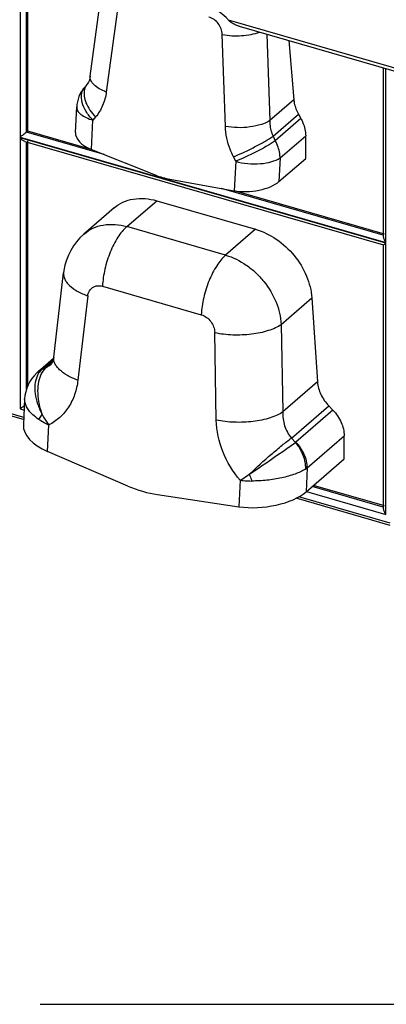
# Model space of a CAD drawing. Header units: millimetres. Extents: x 0 to 210, y 0 to 297.
# Tile 24 of 31: x 112 to 119, y 208 to 228. Entities that reach past the tile are written whole.
import ezdxf

# ---------------------------------------------------------------- set-up
doc = ezdxf.new("R2010")
doc.units = ezdxf.units.MM
doc.header["$LTSCALE"] = 19.36
doc.linetypes.add('PHANTOM', pattern=[0.8, 0.45, -0.05, 0.1, -0.05, 0.1, -0.05])
doc.layers.get('0').update_dxf_attribs({"linetype": 'CONTINUOUS'})
doc.layers.add('DEFAULT_3', color=7, linetype='PHANTOM')

msp = doc.modelspace()

# ---------------------------------------------------------------- linework, layer by layer
at = {"color": 9, "linetype": 'Continuous'}
for p, q in [((111.66686, 231.21967), (111.66686, 225.46195)), ((111.79776, 225.56199), (111.79776, 231.13693)), ((113.67415, 228.18146), (113.43271, 226.38486)), ((120.64334, 226.50032), (115.93735, 227.85882)), ((115.87303, 225.6804), (115.80974, 227.56497)), ((116.72087, 227.57084), (116.7803, 225.80131)), ((119.15663, 223.29984), (119.15663, 226.8677)), ((117.27377, 226.22867), (116.7803, 225.80131)), ((116.84823, 225.47873), (117.36911, 225.92982)), ((113.13084, 225.2056), (113.16004, 225.80897)), ((113.21463, 225.87352), (113.16004, 225.80897)), ((117.41987, 225.8393), (116.89515, 225.38488)), ((113.38788, 225.10296), (111.79776, 225.56199)), ((111.66686, 225.46195), (119.15663, 223.29984)), ((119.15663, 223.28406), (111.66686, 225.44617)), ((111.66686, 225.44617), (111.66686, 219.88631)), ((111.79776, 220.29609), (111.79776, 225.36344)), ((116.84823, 225.47873), (116.89515, 225.38488)), ((116.99263, 225.03572), (117.51735, 225.49013)), ((116.08322, 224.96513), (116.03629, 225.05897)), ((116.08322, 224.96513), (116.05402, 224.36175)), ((116.99263, 225.03572), (116.96901, 224.54754)), ((119.10781, 223.45176), (115.79427, 224.40829)), ((113.85244, 223.62508), (114.46585, 224.15631)), ((115.87757, 223.04048), (113.85244, 223.62508)), ((116.49097, 223.5717), (115.87757, 223.04048)), ((119.15663, 217.7242), (119.15663, 223.28406)), ((113.35434, 222.40317), (115.37947, 221.81857)), ((113.05278, 222.20577), (112.85085, 220.47703)), ((117.01594, 221.62105), (117.64293, 222.16403)), ((117.01594, 221.62105), (117.04728, 219.82504)), ((115.68522, 219.65895), (115.65388, 221.4549)), ((112.12448, 220.70761), (112.34701, 220.90032)), ((112.11355, 220.69786), (112.20233, 220.74018)), ((112.33129, 220.85186), (112.20233, 220.74018)), ((117.75955, 220.44189), (117.04728, 219.82504)), ((111.74169, 219.71326), (109.87342, 220.25258)), ((111.66686, 219.88631), (111.74891, 219.86263)), ((117.22338, 219.29072), (117.98893, 219.95371)), ((118.07517, 219.86409), (117.31801, 219.20837)), ((112.22815, 219.01416), (112.2544, 219.55656)), ((117.22338, 219.29072), (117.30567, 219.19902)), ((117.54876, 218.68001), (118.30592, 219.33574)), ((117.54876, 218.68001), (117.52485, 218.18597)), ((116.17738, 218.42413), (116.15113, 217.8817)), ((119.10781, 217.87612), (117.65226, 218.29631)), ((119.24723, 217.54659), (117.37897, 218.08592)), ((117.53289, 218.19293), (119.15663, 217.7242))]:
    msp.add_line(p, q, dxfattribs=at)
at = {"color": 7, "linetype": 'Continuous'}
for p, q in [((111.82364, 225.58378), (111.82364, 231.16127)), ((113.10405, 226.71091), (113.34549, 228.50751)), ((116.15414, 227.73444), (120.67303, 226.42995)), ((117.1716, 227.44073), (117.27377, 226.22867)), ((119.10781, 226.88179), (119.10781, 223.41998)), ((112.9831, 226.47676), (113.03769, 226.54131)), ((112.801, 225.55735), (112.82622, 226.07846)), ((117.36911, 225.92982), (117.41987, 225.8393)), ((111.82364, 225.58378), (111.79776, 225.56199)), ((113.12531, 225.20802), (111.82364, 225.58378)), ((111.76258, 225.37359), (119.10804, 223.25314)), ((111.82364, 220.36472), (111.82364, 225.38778)), ((117.51735, 225.02242), (117.51735, 225.49013)), ((113.13084, 225.2056), (114.43622, 224.68432)), ((116.96901, 224.54754), (117.51735, 225.02242)), ((114.73486, 224.59811), (116.05402, 224.36175)), ((119.13318, 223.4737), (116.05994, 224.36086)), ((114.46585, 224.15631), (116.49097, 223.5717)), ((113.59297, 224.00951), (112.97453, 223.47393)), ((119.10781, 223.25344), (119.10781, 217.84434)), ((112.35571, 220.94899), (112.55763, 222.67767)), ((117.64293, 222.16403), (117.75955, 220.44189)), ((112.35195, 220.92456), (112.02847, 220.64438)), ((112.30229, 220.80678), (112.30274, 220.80718)), ((111.73947, 219.66755), (109.81647, 220.22267)), ((111.75999, 220.09149), (111.73447, 219.56424)), ((117.98893, 219.95371), (118.07517, 219.86409)), ((118.30592, 218.8624), (118.30592, 219.33574)), ((113.87561, 218.30632), (112.22815, 219.01416)), ((117.52485, 218.18597), (118.30592, 218.8624)), ((119.13318, 217.89807), (117.6776, 218.31825)), ((114.48149, 218.13142), (116.15113, 217.8817)), ((119.24502, 217.50088), (117.32202, 218.05601))]:
    msp.add_line(p, q, dxfattribs=at)
for points in [[(113.10407, 226.71096), (113.1035, 226.70687), (113.09733, 226.67266), (113.08904, 226.64083), (113.07898, 226.61208), (113.06763, 226.58697), (113.05532, 226.56533), (113.04232, 226.54693), (113.03779, 226.54138)], [(112.97501, 223.47434), (112.89319, 223.39657), (112.82283, 223.31638), (112.75942, 223.22988), (112.70353, 223.13765), (112.65568, 223.04043), (112.61627, 222.93888), (112.5857, 222.83377), (112.56419, 222.72585), (112.55768, 222.67789)], [(112.35574, 220.94905), (112.3533, 220.93116), (112.34581, 220.89443), (112.33662, 220.86445), (112.32692, 220.84154), (112.31815, 220.82583), (112.31069, 220.81547), (112.30432, 220.8086), (112.30228, 220.80678)], [(112.0083, 220.62624), (111.95187, 220.56847), (111.90533, 220.51009), (111.86456, 220.44731), (111.83011, 220.38086), (111.80217, 220.31116), (111.78105, 220.23894), (111.76691, 220.16468), (111.75999, 220.09148)], [(112.02847, 220.64438), (112.01513, 220.63248), (112.00834, 220.62628)]]:
    msp.add_lwpolyline(points, dxfattribs=at)
msp.add_arc((113.49204, 226.04626), 0.6666, 139.772213, 177.231372, dxfattribs=at)
at = {"color": 9, "linetype": 'Continuous'}
for centre, radius, start, end in [((112.30308, 220.30577), 0.43545, 122.350503, 127.974347), ((112.28538, 220.35887), 0.38407, 114.766354, 128.661468), ((112.30731, 220.29897), 0.44346, 115.908076, 122.341834), ((112.43393, 220.34968), 0.47315, 130.845255, 132.619341), ((112.29988, 220.30995), 0.43018, 127.980512, 132.664381), ((112.27987, 220.36657), 0.37461, 128.74044, 130.890494), ((117.24008, 219.29841), 0.11908, 303.421339, 310.873732), ((117.26308, 219.05417), 0.47076, 301.904096, 307.362952)]:
    msp.add_arc(centre, radius, start, end, dxfattribs=at)
at = {"color": 7, "linetype": 'Continuous'}
for centre, major_axis, ratio, start_param, end_param in [((113.46545, 225.49538), (0.66343, -0.07459), 0.54556758, -3.1068636, -2.03707795), ((114.65805, 226.13965), (-0.95982, 1.36646), 0.79069701, -4.02203607, -3.81476103), ((116.38862, 224.65153), (0.66923, 0.06848), 0.44851788, -2.13963869, -0.56884236), ((112.73006, 219.44883), (0.99267, -0.14545), 0.55578905, -3.08748808, -2.01770245), ((114.2942, 220.60846), (-1.53571, 2.18634), 0.79069701, -4.04995533, -3.78684176), ((116.65304, 218.31636), (1.00443, 0.12809), 0.43343009, -2.14837707, -0.57758075)]:
    msp.add_ellipse(centre, major_axis=major_axis, ratio=ratio, start_param=start_param, end_param=end_param, dxfattribs=at)
for points, knots in [([(115.93735, 227.85882), (115.92166, 227.87723), (115.85673, 227.94709), (115.78002, 228.00612), (115.7183, 228.04154)], [0, 0, 0, 0, 0.25364169, 1, 1, 1, 1]), ([(116.09525, 227.75546), (116.0661, 227.76778), (116.01009, 227.79702), (115.95784, 227.83479), (115.93735, 227.85882)], [0, 0, 0, 0, 0.50053972, 1, 1, 1, 1]), ([(117.27377, 226.22867), (117.27589, 226.20353), (117.29107, 226.09945), (117.33009, 225.99942), (117.36911, 225.92982)], [0, 0, 0, 0, 0.24023692, 1, 1, 1, 1]), ([(117.41987, 225.8393), (117.43547, 225.81146), (117.4889, 225.70234), (117.51735, 225.57977), (117.51735, 225.49013)], [0, 0, 0, 0, 0.26252835, 1, 1, 1, 1]), ([(111.79776, 225.56199), (111.77595, 225.54362), (111.73237, 225.51014), (111.68838, 225.47725), (111.66686, 225.46195)], [0, 0, 0, 0, 0.51918448, 1, 1, 1, 1]), ([(111.76258, 225.37359), (111.74409, 225.37893), (111.70872, 225.40079), (111.67985, 225.42942), (111.66686, 225.44617)], [0, 0, 0, 0, 0.47599337, 1, 1, 1, 1]), ([(113.59298, 224.00951), (113.6471, 224.05639), (113.77181, 224.13607), (114.06786, 224.22446), (114.31179, 224.20078), (114.46585, 224.15631)], [0, 0, 0, 0, 0.23403402, 0.47591059, 1, 1, 1, 1]), ([(116.49097, 223.5717), (116.64131, 223.52831), (116.93541, 223.38322), (117.29572, 223.04887), (117.55125, 222.63194), (117.63253, 222.31755), (117.64293, 222.16403)], [0, 0, 0, 0, 0.24468531, 0.50281454, 0.75938501, 1, 1, 1, 1]), ([(119.10781, 223.41998), (119.10781, 223.39904), (119.12071, 223.35586), (119.14267, 223.31782), (119.15663, 223.29984)], [0, 0, 0, 0, 0.47908611, 1, 1, 1, 1]), ([(119.10804, 223.25314), (119.1098, 223.25263), (119.11534, 223.2571), (119.12522, 223.26207), (119.13977, 223.27237), (119.15061, 223.27978), (119.15663, 223.28406)], [0, 0, 0, 0, 0.09558236, 0.3110182, 0.61620263, 1, 1, 1, 1]), ([(117.75955, 220.44189), (117.76552, 220.3538), (117.81705, 220.17378), (117.92365, 220.02157), (117.98893, 219.95371)], [0, 0, 0, 0, 0.48390562, 1, 1, 1, 1]), ([(111.75318, 219.95072), (111.74546, 219.94473), (111.71696, 219.9229), (111.68815, 219.90146), (111.66686, 219.88631)], [0, 0, 0, 0, 0.2721135, 1, 1, 1, 1]), ([(118.07517, 219.86409), (118.14554, 219.79096), (118.2583, 219.62607), (118.30592, 219.42984), (118.30592, 219.33574)], [0, 0, 0, 0, 0.51886355, 1, 1, 1, 1]), ([(119.10781, 217.84434), (119.10781, 217.82341), (119.12071, 217.78023), (119.14267, 217.74219), (119.15663, 217.7242)], [0, 0, 0, 0, 0.47908611, 1, 1, 1, 1])]:
    msp.add_open_spline(points, degree=3, knots=knots, dxfattribs=at)
at = {"color": 9, "linetype": 'Continuous'}
for points, knots in [([(115.80974, 227.56497), (115.80708, 227.64408), (115.74612, 227.80071), (115.61065, 227.90166), (115.53546, 227.92336)], [0, 0, 0, 0, 0.50285487, 1, 1, 1, 1]), ([(115.80974, 227.56497), (115.93812, 227.53951), (116.13794, 227.53072), (116.39311, 227.56177), (116.51576, 227.59339), (116.57199, 227.61375)], [0, 0, 0, 0, 0.50951348, 0.76722579, 1, 1, 1, 1]), ([(113.03771, 226.54129), (113.03175, 226.53424), (113.00914, 226.50415), (112.99375, 226.46885), (112.98646, 226.44146)], [0, 0, 0, 0, 0.24575005, 1, 1, 1, 1]), ([(113.43271, 226.38486), (113.38302, 226.40373), (113.2934, 226.44512), (113.18381, 226.52438), (113.11334, 226.61297), (113.10014, 226.68147), (113.10406, 226.71091)], [0, 0, 0, 0, 0.32416707, 0.59854553, 0.81888817, 1, 1, 1, 1]), ([(113.16004, 225.80897), (113.10686, 225.86299), (113.01631, 225.97621), (112.93076, 226.15965), (112.91369, 226.31308), (112.9417, 226.41625), (112.96773, 226.45858), (112.98311, 226.47676)], [0, 0, 0, 0, 0.30414235, 0.57583925, 0.80396102, 0.90446311, 1, 1, 1, 1]), ([(112.98646, 226.44146), (112.96273, 226.35231), (112.99303, 226.19272), (113.09513, 226.00951), (113.17144, 225.91739), (113.21463, 225.87352)], [0, 0, 0, 0, 0.43784308, 0.7078122, 1, 1, 1, 1]), ([(113.43272, 226.38486), (113.41994, 226.28969), (113.37198, 226.10615), (113.27352, 225.94312), (113.21464, 225.87351)], [0, 0, 0, 0, 0.51293504, 1, 1, 1, 1]), ([(112.82622, 226.07846), (112.82493, 226.05188), (112.84333, 225.99112), (112.91625, 225.9175), (113.02493, 225.85411), (113.11192, 225.82286), (113.16004, 225.80897)], [0, 0, 0, 0, 0.17551138, 0.39351731, 0.66971349, 1, 1, 1, 1]), ([(116.7803, 225.80131), (116.72854, 225.76493), (116.59498, 225.70822), (116.37046, 225.66137), (116.12214, 225.64831), (115.95362, 225.66442), (115.87303, 225.6804)], [0, 0, 0, 0, 0.20345458, 0.45860415, 0.73580642, 1, 1, 1, 1]), ([(116.7803, 225.80131), (116.77995, 225.77424), (116.78484, 225.66385), (116.81446, 225.55486), (116.84823, 225.47873)], [0, 0, 0, 0, 0.245336, 1, 1, 1, 1]), ([(116.03629, 225.05897), (116.01151, 225.10852), (115.92501, 225.30547), (115.87838, 225.52081), (115.87302, 225.6804)], [0, 0, 0, 0, 0.25758514, 1, 1, 1, 1]), ([(116.03629, 225.05897), (116.1066, 225.08647), (116.25282, 225.14995), (116.46816, 225.2552), (116.66986, 225.36509), (116.79435, 225.44141), (116.84823, 225.47873)], [0, 0, 0, 0, 0.24739776, 0.52204645, 0.78523937, 1, 1, 1, 1]), ([(116.89515, 225.38488), (116.84128, 225.34757), (116.71679, 225.27125), (116.51509, 225.16135), (116.29974, 225.0561), (116.15352, 224.99263), (116.08322, 224.96513)], [0, 0, 0, 0, 0.21476005, 0.47795355, 0.75260277, 1, 1, 1, 1]), ([(116.99263, 225.03572), (116.99263, 225.06465), (116.98351, 225.18622), (116.94047, 225.30406), (116.89515, 225.38488)], [0, 0, 0, 0, 0.23798829, 1, 1, 1, 1]), ([(116.08322, 224.96513), (116.16342, 224.94197), (116.33181, 224.91221), (116.58171, 224.90914), (116.80748, 224.94523), (116.94164, 224.99928), (116.99263, 225.03572)], [0, 0, 0, 0, 0.26807168, 0.54564224, 0.7987378, 1, 1, 1, 1]), ([(112.97498, 223.47431), (113.02983, 223.52175), (113.15569, 223.60247), (113.45311, 223.69244), (113.69816, 223.66962), (113.85244, 223.62508)], [0, 0, 0, 0, 0.23564463, 0.47819618, 1, 1, 1, 1]), ([(113.85243, 223.62509), (113.78142, 223.56359), (113.65106, 223.39734), (113.50257, 223.10054), (113.39595, 222.76058), (113.36004, 222.52106), (113.35434, 222.40317)], [0, 0, 0, 0, 0.20931935, 0.46346434, 0.73701843, 1, 1, 1, 1]), ([(115.87757, 223.04048), (115.80655, 222.97898), (115.67619, 222.81274), (115.52771, 222.51594), (115.42108, 222.17597), (115.38517, 221.93645), (115.37947, 221.81857)], [0, 0, 0, 0, 0.20931975, 0.46346497, 0.73701894, 1, 1, 1, 1]), ([(115.87757, 223.04048), (116.02776, 222.99713), (116.24615, 222.88864), (116.49645, 222.68572), (116.72125, 222.44313), (116.93029, 222.09267), (117.00747, 221.77583), (117.01594, 221.62105)], [0, 0, 0, 0, 0.24387948, 0.37196693, 0.50173535, 0.7581757, 1, 1, 1, 1]), ([(112.55765, 222.67766), (112.55264, 222.63434), (112.56772, 222.5627), (112.61947, 222.48026), (112.70084, 222.39117), (112.84524, 222.29154), (112.97869, 222.23255), (113.05278, 222.20577)], [0, 0, 0, 0, 0.17991778, 0.28382548, 0.40058022, 0.67501308, 1, 1, 1, 1]), ([(113.05278, 222.20577), (113.05686, 222.24076), (113.07807, 222.308), (113.1489, 222.38596), (113.24912, 222.42076), (113.31994, 222.4131), (113.35434, 222.40317)], [0, 0, 0, 0, 0.25639124, 0.49719289, 0.73944224, 1, 1, 1, 1]), ([(115.37947, 221.81857), (115.45553, 221.79661), (115.5922, 221.69392), (115.65249, 221.53478), (115.65388, 221.4549)], [0, 0, 0, 0, 0.49768957, 1, 1, 1, 1]), ([(115.65388, 221.45489), (115.77472, 221.42875), (116.02771, 221.40044), (116.40032, 221.41527), (116.69606, 221.47355), (116.89639, 221.54959), (116.98007, 221.59576), (117.01594, 221.62105)], [0, 0, 0, 0, 0.26480929, 0.54193655, 0.79654784, 0.90598207, 1, 1, 1, 1]), ([(112.85086, 220.47709), (112.77678, 220.50387), (112.64333, 220.56286), (112.49892, 220.6625), (112.41756, 220.75159), (112.3658, 220.83402), (112.35072, 220.90567), (112.35574, 220.94899)], [0, 0, 0, 0, 0.32498701, 0.59941985, 0.71617454, 0.82008219, 1, 1, 1, 1]), ([(112.11355, 220.69786), (112.10347, 220.68873), (112.06424, 220.6491), (112.03404, 220.6009), (112.01678, 220.56251)], [0, 0, 0, 0, 0.24421411, 1, 1, 1, 1]), ([(112.20233, 220.74018), (112.15163, 220.69466), (112.07948, 220.58445), (112.03007, 220.39696), (112.01771, 220.124), (112.06606, 219.91177), (112.11712, 219.77368)], [0, 0, 0, 0, 0.20051739, 0.37328304, 0.56669957, 1, 1, 1, 1]), ([(112.01678, 220.56251), (111.96705, 220.45188), (111.95626, 220.24576), (112.02062, 219.9822), (112.08086, 219.84295), (112.1171, 219.77368)], [0, 0, 0, 0, 0.44612409, 0.71247708, 1, 1, 1, 1]), ([(112.85085, 220.47703), (112.83923, 220.37751), (112.79664, 220.18444), (112.67058, 219.92193), (112.48877, 219.70535), (112.33571, 219.59857), (112.2544, 219.55656)], [0, 0, 0, 0, 0.26369056, 0.51552522, 0.75914211, 1, 1, 1, 1]), ([(112.05294, 219.66896), (112.00802, 219.69929), (111.93625, 219.75502), (111.85188, 219.8451), (111.78306, 219.94775), (111.75734, 220.03658), (111.75999, 220.09144)], [0, 0, 0, 0, 0.30486577, 0.50871975, 0.6910043, 1, 1, 1, 1]), ([(112.2544, 219.55663), (112.2362, 219.56501), (112.16691, 219.59842), (112.10007, 219.63708), (112.05293, 219.66896)], [0, 0, 0, 0, 0.26035671, 1, 1, 1, 1]), ([(112.05294, 219.66896), (112.05742, 219.67754), (112.07707, 219.71348), (112.09921, 219.74802), (112.1171, 219.77368)], [0, 0, 0, 0, 0.23629315, 1, 1, 1, 1]), ([(112.1171, 219.7737), (112.12672, 219.75474), (112.16731, 219.67923), (112.21512, 219.60764), (112.25444, 219.55658)], [0, 0, 0, 0, 0.24807716, 1, 1, 1, 1]), ([(116.17739, 218.42414), (116.02732, 218.59838), (115.78776, 218.98928), (115.68903, 219.43932), (115.68521, 219.65895)], [0, 0, 0, 0, 0.51144566, 1, 1, 1, 1]), ([(117.04728, 219.82504), (117.01141, 219.79975), (116.92773, 219.75358), (116.7274, 219.67754), (116.43166, 219.61926), (116.05905, 219.60443), (115.80606, 219.63274), (115.68522, 219.65888)], [0, 0, 0, 0, 0.09401795, 0.20345217, 0.45806342, 0.73519066, 1, 1, 1, 1]), ([(117.04728, 219.82504), (117.0425, 219.7305), (117.07026, 219.53706), (117.16311, 219.36538), (117.22338, 219.29072)], [0, 0, 0, 0, 0.49661393, 1, 1, 1, 1]), ([(116.36261, 218.54812), (116.50899, 218.68928), (116.73069, 218.89072), (117.02089, 219.13472), (117.15914, 219.24339), (117.22338, 219.29072)], [0, 0, 0, 0, 0.53636602, 0.7895449, 1, 1, 1, 1]), ([(116.3626, 218.54811), (116.4459, 218.60457), (116.76185, 218.81922), (117.07635, 219.03605), (117.30567, 219.19902)], [0, 0, 0, 0, 0.26346564, 1, 1, 1, 1]), ([(117.30567, 219.19902), (117.3717, 219.12192), (117.47527, 218.94929), (117.51448, 218.75023), (117.51187, 218.65454)], [0, 0, 0, 0, 0.51467722, 1, 1, 1, 1]), ([(117.54876, 218.68001), (117.54876, 218.77412), (117.50114, 218.97034), (117.38837, 219.13524), (117.31801, 219.20837)], [0, 0, 0, 0, 0.48113755, 1, 1, 1, 1]), ([(117.51187, 218.65453), (117.44539, 218.61306), (117.28653, 218.54175), (117.02067, 218.4672), (116.72373, 218.41982), (116.51783, 218.40889), (116.415, 218.40974)], [0, 0, 0, 0, 0.20705289, 0.4564357, 0.72827231, 1, 1, 1, 1]), ([(116.17736, 218.42415), (116.19221, 218.43354), (116.25475, 218.47368), (116.31619, 218.5155), (116.36261, 218.54813)], [0, 0, 0, 0, 0.23645362, 1, 1, 1, 1]), ([(116.3626, 218.54811), (116.36651, 218.53623), (116.38242, 218.48953), (116.40038, 218.44353), (116.415, 218.40974)], [0, 0, 0, 0, 0.25356286, 1, 1, 1, 1]), ([(116.17738, 218.42416), (116.19638, 218.42188), (116.27533, 218.41365), (116.35476, 218.41018), (116.415, 218.40974)], [0, 0, 0, 0, 0.24102279, 1, 1, 1, 1])]:
    msp.add_open_spline(points, degree=3, knots=knots, dxfattribs=at)
at = {"color": 7, "linetype": 'Continuous'}
msp.add_open_spline([(116.15414, 227.73444), (116.13412, 227.74023), (116.11445, 227.74734), (116.09525, 227.75546)], degree=3, dxfattribs=at)
at = {"color": 9, "linetype": 'Continuous'}
msp.add_open_spline([(112.20233, 220.74018), (112.23818, 220.758), (112.27199, 220.78061), (112.30229, 220.80678)], degree=3, dxfattribs=at)
at = {"layer": 'DEFAULT_3', "color": 91, "linetype": 'PHANTOM', "true_color": 0x80ff80}
msp.add_line((50.12864, 207.68), (150.12864, 207.68), dxfattribs=at)

doc.saveas('drawing.dxf')
